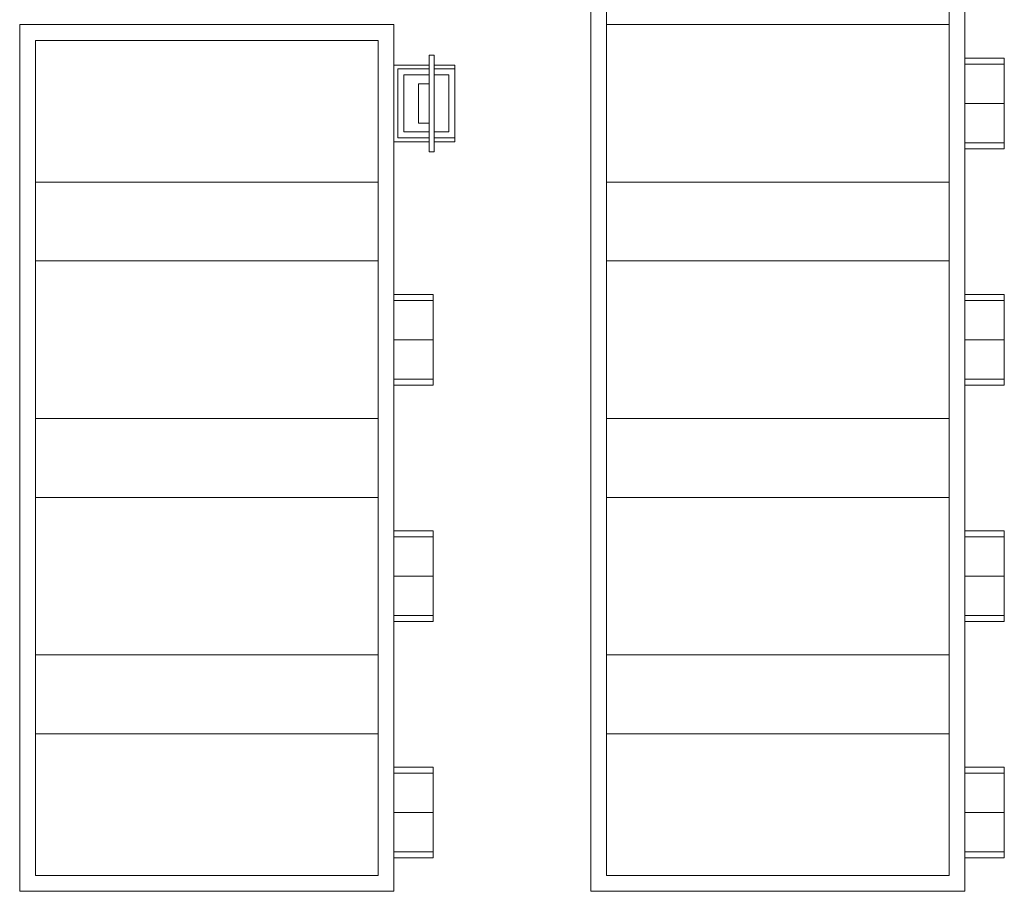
# Model space of a CAD drawing. Header units: millimetres. Extents: x -8 to 14965326, y -810 to 11054951.
# Tile 38 of 72: x 7505364 to 7505864, y 5557482 to 5557925. Entities that reach past the tile are written whole.
import ezdxf

# ---------------------------------------------------------------- set-up
doc = ezdxf.new("R2010")
doc.units = ezdxf.units.MM
doc.header["$LTSCALE"] = 0.5
doc.header["$MEASUREMENT"] = 0
doc.layers.get('0').update_dxf_attribs({"linetype": 'CONTINUOUS', "lineweight": 13})
doc.layers.add('K_Kreskowanie', color=253, linetype='CONTINUOUS', lineweight=5)

# ---------------------------------------------------------------- blocks, each defined once
blk = doc.blocks.new('A$Cdc6a9087')
for p, q in [((-23, -20), (-23, 0)), ((-23, 0), (23, 0)), ((23, -20), (23, 0)), ((-23, -20), (23, -20))]:
    blk.add_line(p, q)
at = {"lineweight": 13}
for p, q in [((-20, -20), (-20, 0)), ((0, -20), (0, 0)), ((20, -20), (20, 0))]:
    blk.add_line(p, q, dxfattribs=at)
blk = doc.blocks.new('A$Cdbf6219b')
for p, q in [((-19.5, 31), (-19.5, 20.4)), ((-19.5, 31), (19.5, 31)), ((19.5, 31), (19.5, 20.4)), ((-19.5, 17.9), (-19.5, 0)), ((19.5, 17.9), (19.5, 0)), ((-19.5, 0), (19.5, 0))]:
    blk.add_line(p, q)
at = {"lineweight": 13}
for p, q in [((-17.5, 31), (-17.5, 20.4)), ((17.5, 31), (17.5, 20.4)), ((-14.5, 28), (-14.5, 20.4)), ((-14.5, 28), (14.5, 28)), ((14.5, 28), (14.5, 20.4)), ((-17.5, 17.9), (-17.5, 2)), ((-14.5, 17.9), (-14.5, 5)), ((14.5, 17.9), (14.5, 5)), ((17.5, 17.9), (17.5, 2)), ((-14.5, 5), (14.5, 5)), ((-17.5, 2), (17.5, 2))]:
    blk.add_line(p, q, dxfattribs=at)
blk.add_lwpolyline([(24.5, 17.9), (24.5, 20.4), (-24.5, 20.4), (-24.5, 17.9)], close=True)
blk.add_lwpolyline([(-10, 17.9), (-10, 12.6), (10, 12.6), (10, 17.9)], dxfattribs=at)

msp = doc.modelspace()

# ---------------------------------------------------------------- linework, layer by layer
at = {"layer": 'K_Kreskowanie', "color": 253}
for p, q in [((7505662.1116, 5557922.0558), (7505836.1116, 5557922.0558)), ((7505372.1116, 5557842.0558), (7505546.1116, 5557842.0558)), ((7505662.1116, 5557842.0558), (7505836.1116, 5557842.0558)), ((7505372.1116, 5557802.0558), (7505546.1116, 5557802.0558)), ((7505662.1116, 5557802.0558), (7505836.1116, 5557802.0558)), ((7505372.1116, 5557722.0558), (7505546.1116, 5557722.0558)), ((7505662.1116, 5557722.0558), (7505836.1116, 5557722.0558)), ((7505372.1116, 5557682.0558), (7505546.1116, 5557682.0558)), ((7505662.1116, 5557682.0558), (7505836.1116, 5557682.0558)), ((7505372.1116, 5557602.0558), (7505546.1116, 5557602.0558)), ((7505662.1116, 5557602.0558), (7505836.1116, 5557602.0558)), ((7505372.1116, 5557562.0558), (7505546.1116, 5557562.0558)), ((7505662.1116, 5557562.0558), (7505836.1116, 5557562.0558))]:
    msp.add_line(p, q, dxfattribs=at)
at = {"layer": 'K_Kreskowanie', "color": 253, "flags": 128}
for points in [[(7505654.1116, 5557482.0558), (7505654.1116, 5558402.0558), (7505844.1116, 5558402.0558), (7505844.1116, 5557482.0558)], [(7505662.1116, 5557490.0558), (7505662.1116, 5558394.0558), (7505836.1116, 5558394.0558), (7505836.1116, 5557490.0558)], [(7505364.1116, 5557482.0558), (7505364.1116, 5557922.0558), (7505554.1116, 5557922.0558), (7505554.1116, 5557482.0558)], [(7505372.1116, 5557490.0558), (7505372.1116, 5557914.0558), (7505546.1116, 5557914.0558), (7505546.1116, 5557490.0558)]]:
    msp.add_lwpolyline(points, close=True, dxfattribs=at)

# ---------------------------------------------------------------- block references
at = {"layer": 'K_Kreskowanie', "color": 8, "rotation": 270}
for name, p in [('A$Cdbf6219b', (7505554.1116, 5557882.0558)), ('A$Cdc6a9087', (7505864.1116, 5557882.0558)), ('A$Cdc6a9087', (7505574.1116, 5557762.0558)), ('A$Cdc6a9087', (7505864.1116, 5557762.0558)), ('A$Cdc6a9087', (7505574.1116, 5557642.0558)), ('A$Cdc6a9087', (7505864.1116, 5557642.0558)), ('A$Cdc6a9087', (7505574.1116, 5557522.0558)), ('A$Cdc6a9087', (7505864.1116, 5557522.0558))]:
    msp.add_blockref(name, p, dxfattribs=at)

doc.saveas('drawing.dxf')
